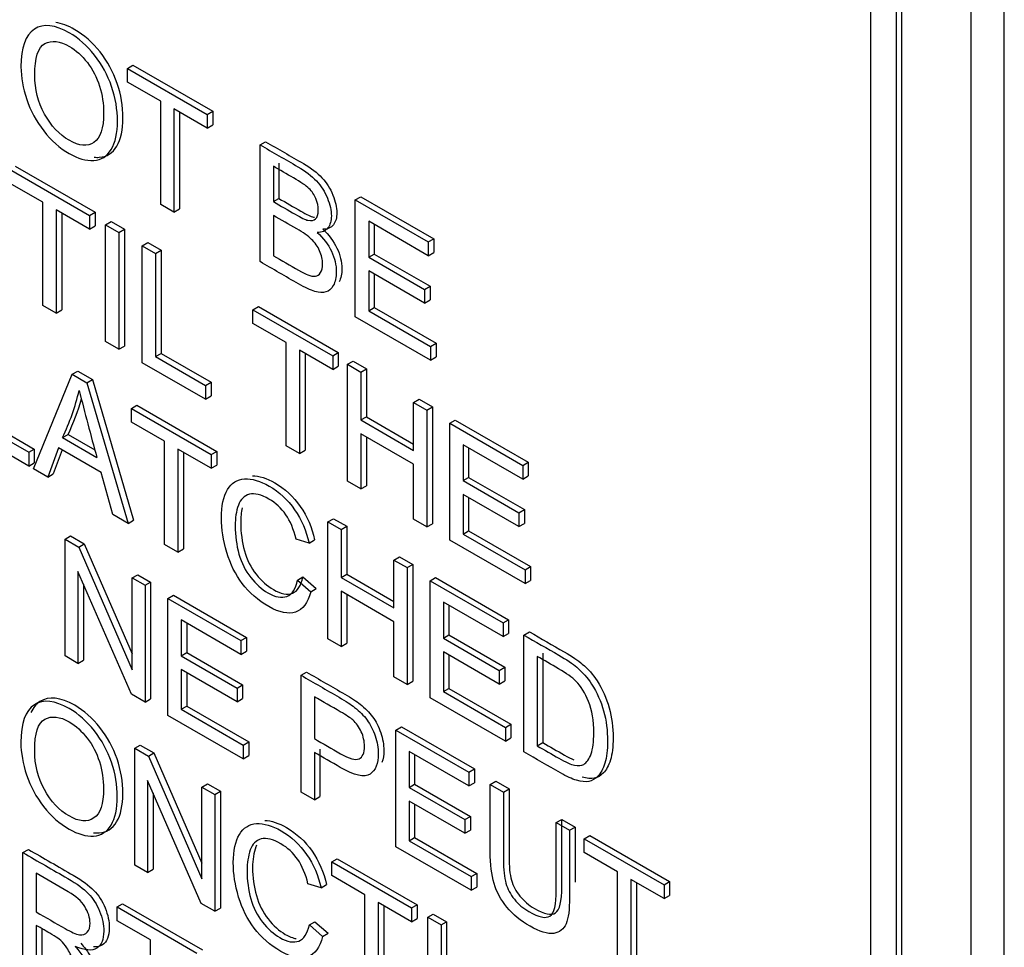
# Model space of a CAD drawing. Header units: inches. Extents: x 2 to 538, y -2 to 358.
# Tile 105 of 121: x 515.805 to 516.434, y 272.031 to 272.623. Entities that reach past the tile are written whole.
import ezdxf

# ---------------------------------------------------------------- set-up
doc = ezdxf.new("R2010")
doc.units = ezdxf.units.IN
doc.header["$MEASUREMENT"] = 0
doc.layers.add('Default', color=7, linetype='Continuous')
doc.layers.add('LAB20180', color=7, linetype='Continuous')

# ---------------------------------------------------------------- blocks, each defined once
blk = doc.blocks.new('SE6')
at = {"layer": 'LAB20180', "color": 7, "linetype": 'Continuous'}
for p, q in [((516.43392, 271.40059), (516.43392, 274.46245)), ((516.4127, 271.38834), (516.4127, 274.4502)), ((516.34871, 271.57468), (516.34871, 274.32959)), ((516.36851, 271.56733), (516.36851, 274.32224)), ((516.36497, 271.56529), (516.36497, 274.3202)), ((515.87371, 272.59235), (515.87725, 272.59439)), ((515.87371, 272.5836), (515.87371, 272.59235)), ((515.87371, 272.59235), (515.92471, 272.5629)), ((515.87725, 272.59439), (515.92825, 272.56494)), ((515.89497, 272.57132), (515.87371, 272.5836)), ((515.89497, 272.50543), (515.89497, 272.57132)), ((515.92471, 272.55415), (515.90345, 272.56643)), ((515.90345, 272.56643), (515.90345, 272.50053)), ((515.90699, 272.56439), (515.90699, 272.50257)), ((515.92471, 272.5629), (515.92825, 272.56494)), ((515.92471, 272.5629), (515.92471, 272.55415)), ((515.92825, 272.56494), (515.92825, 272.5562)), ((515.92471, 272.55415), (515.92825, 272.5562)), ((515.95841, 272.54345), (515.96195, 272.54549)), ((515.95841, 272.4688), (515.95841, 272.54345)), ((515.802, 272.52987), (515.853, 272.50043)), ((515.96693, 272.52978), (515.96693, 272.50717)), ((515.97047, 272.53182), (515.97047, 272.50921)), ((515.79846, 272.52783), (515.84946, 272.49839)), ((515.81972, 272.50681), (515.79846, 272.51908)), ((515.81972, 272.44086), (515.81972, 272.50681)), ((515.90345, 272.50053), (515.89497, 272.50543)), ((515.96693, 272.50717), (515.97047, 272.50921)), ((516.01931, 272.50829), (516.02285, 272.51033)), ((516.01931, 272.43364), (516.01931, 272.50829)), ((516.01931, 272.50829), (516.06592, 272.48138)), ((516.02285, 272.51033), (516.06946, 272.48342)), ((515.84946, 272.48964), (515.8282, 272.50191)), ((515.8282, 272.50191), (515.8282, 272.43597)), ((515.83174, 272.49987), (515.83174, 272.43801)), ((515.84946, 272.49839), (515.853, 272.50043)), ((515.84946, 272.49839), (515.84946, 272.48964)), ((515.853, 272.50043), (515.853, 272.49168)), ((515.90345, 272.50053), (515.90699, 272.50257)), ((515.96693, 272.49837), (515.96693, 272.47263)), ((515.84946, 272.48964), (515.853, 272.49168)), ((515.85979, 272.49242), (515.86333, 272.49446)), ((515.85979, 272.41773), (515.85979, 272.49242)), ((515.85979, 272.49242), (515.86831, 272.4875)), ((515.86333, 272.49446), (515.87185, 272.48954)), ((516.06592, 272.47263), (516.02783, 272.49462)), ((516.02783, 272.49462), (516.02783, 272.47166)), ((516.03137, 272.49258), (516.03137, 272.4737)), ((515.86831, 272.4875), (515.87185, 272.48954)), ((515.86831, 272.4875), (515.86831, 272.41281)), ((515.87185, 272.48954), (515.87185, 272.41485)), ((515.88316, 272.47893), (515.8867, 272.48097)), ((515.88316, 272.40424), (515.88316, 272.47893)), ((515.88316, 272.47893), (515.89168, 272.47401)), ((515.8867, 272.48097), (515.89522, 272.47605)), ((516.06592, 272.48138), (516.06946, 272.48342)), ((516.06592, 272.48138), (516.06592, 272.47263)), ((516.06946, 272.48342), (516.06946, 272.47467)), ((515.89168, 272.47401), (515.89522, 272.47605)), ((515.89168, 272.47401), (515.89168, 272.40811)), ((515.89522, 272.47605), (515.89522, 272.41016)), ((516.02783, 272.47166), (516.03137, 272.4737)), ((516.03137, 272.4737), (516.06705, 272.4531)), ((516.06592, 272.47263), (516.06946, 272.47467)), ((516.02783, 272.47166), (516.06351, 272.45106)), ((516.06351, 272.44227), (516.02783, 272.46286)), ((516.02783, 272.46286), (516.02783, 272.43747)), ((516.03137, 272.46082), (516.03137, 272.43951)), ((516.06351, 272.45106), (516.06705, 272.4531)), ((516.06351, 272.45106), (516.06351, 272.44227)), ((516.06705, 272.4531), (516.06705, 272.44431)), ((516.06351, 272.44227), (516.06705, 272.44431)), ((515.8282, 272.43597), (515.81972, 272.44086)), ((515.8282, 272.43597), (515.83174, 272.43801)), ((515.95391, 272.43808), (515.95745, 272.44012)), ((515.95391, 272.42933), (515.95391, 272.43808)), ((515.95391, 272.43808), (516.00491, 272.40864)), ((515.95745, 272.44012), (516.00845, 272.41068)), ((516.02783, 272.43747), (516.03137, 272.43951)), ((516.02783, 272.43747), (516.06743, 272.41461)), ((516.03137, 272.43951), (516.07096, 272.41665)), ((515.97518, 272.41706), (515.95391, 272.42933)), ((516.06743, 272.40586), (516.01931, 272.43364)), ((515.86831, 272.41281), (515.85979, 272.41773)), ((515.97518, 272.35111), (515.97518, 272.41706)), ((516.06743, 272.41461), (516.07096, 272.41665)), ((516.07096, 272.41665), (516.07096, 272.4079)), ((515.86831, 272.41281), (515.87185, 272.41485)), ((515.89168, 272.40811), (515.89522, 272.41016)), ((515.89522, 272.41016), (515.92711, 272.39174)), ((516.00491, 272.39989), (515.9837, 272.41214)), ((515.9837, 272.41214), (515.9837, 272.34619)), ((515.98723, 272.4101), (515.98723, 272.34824)), ((516.00491, 272.40864), (516.00845, 272.41068)), ((516.00845, 272.41068), (516.00845, 272.40193)), ((516.06743, 272.41461), (516.06743, 272.40586)), ((515.92357, 272.38091), (515.88316, 272.40424)), ((515.89168, 272.40811), (515.92357, 272.3897)), ((516.00491, 272.40864), (516.00491, 272.39989)), ((516.01434, 272.40319), (516.01787, 272.40524)), ((516.01787, 272.40524), (516.0264, 272.40032)), ((516.06743, 272.40586), (516.07096, 272.4079)), ((515.83844, 272.39679), (515.84198, 272.39883)), ((515.84198, 272.39883), (515.85141, 272.39339)), ((516.00491, 272.39989), (516.00845, 272.40193)), ((516.01434, 272.3285), (516.01434, 272.40319)), ((516.01434, 272.40319), (516.02286, 272.39827)), ((516.02286, 272.39827), (516.0264, 272.40032)), ((516.02286, 272.39827), (516.02286, 272.36761)), ((516.0264, 272.40032), (516.0264, 272.36965)), ((515.81378, 272.33633), (515.83844, 272.39679)), ((515.83844, 272.39679), (515.84787, 272.39134)), ((515.84787, 272.39134), (515.85141, 272.39339)), ((515.84787, 272.39134), (515.87412, 272.3015)), ((515.85141, 272.39339), (515.87766, 272.30354)), ((515.92357, 272.3897), (515.92711, 272.39174)), ((515.92711, 272.39174), (515.92711, 272.38295)), ((515.92357, 272.3897), (515.92357, 272.38091)), ((515.92357, 272.38091), (515.92711, 272.38295)), ((516.05656, 272.37882), (516.06009, 272.38086)), ((516.05656, 272.34816), (516.05656, 272.37882)), ((516.05656, 272.37882), (516.06504, 272.37392)), ((516.06009, 272.38086), (516.06857, 272.37597)), ((515.87623, 272.37497), (515.87977, 272.37701)), ((515.87623, 272.36622), (515.87623, 272.37497)), ((515.87623, 272.37497), (515.92723, 272.34553)), ((515.87977, 272.37701), (515.93077, 272.34757)), ((516.06504, 272.37392), (516.06857, 272.37597)), ((516.06504, 272.37392), (516.06504, 272.29923)), ((516.06857, 272.37597), (516.06857, 272.30127)), ((515.78229, 272.3674), (515.81418, 272.34898)), ((515.89745, 272.35397), (515.87623, 272.36622)), ((516.02286, 272.36761), (516.0264, 272.36965)), ((516.02286, 272.36761), (516.05656, 272.34816)), ((516.0264, 272.36965), (516.05656, 272.35224)), ((516.07963, 272.3655), (516.08316, 272.36754)), ((516.08316, 272.36754), (516.12977, 272.34063)), ((515.81064, 272.33815), (515.77023, 272.36148)), ((515.77875, 272.36535), (515.81064, 272.34694)), ((516.07963, 272.29081), (516.07963, 272.3655)), ((516.07963, 272.3655), (516.12624, 272.33859)), ((515.83229, 272.35636), (515.83583, 272.3584)), ((515.83229, 272.35636), (515.8542, 272.34371)), ((515.83583, 272.3584), (515.85289, 272.34855)), ((515.89745, 272.28803), (515.89745, 272.35397)), ((516.05656, 272.33936), (516.02286, 272.35882)), ((516.02286, 272.35882), (516.02286, 272.32358)), ((516.0264, 272.35678), (516.0264, 272.32562)), ((515.81064, 272.34694), (515.81418, 272.34898)), ((515.81064, 272.34694), (515.81064, 272.33815)), ((515.81418, 272.34898), (515.81418, 272.34019)), ((515.82971, 272.34975), (515.82278, 272.33114)), ((515.83199, 272.34843), (515.82631, 272.33318)), ((515.85695, 272.33402), (515.82971, 272.34975)), ((515.92723, 272.33678), (515.90597, 272.34905)), ((515.90597, 272.34905), (515.90597, 272.28311)), ((515.90951, 272.34701), (515.90951, 272.28515)), ((515.92723, 272.34553), (515.93077, 272.34757)), ((515.93077, 272.34757), (515.93077, 272.33882)), ((515.9837, 272.34619), (515.97518, 272.35111)), ((515.9837, 272.34619), (515.98723, 272.34824)), ((516.12624, 272.32984), (516.08815, 272.35183)), ((516.08815, 272.35183), (516.08815, 272.32888)), ((516.09168, 272.34979), (516.09168, 272.33092)), ((515.92723, 272.34553), (515.92723, 272.33678)), ((516.12624, 272.33859), (516.12977, 272.34063)), ((516.12977, 272.34063), (516.12977, 272.33189)), ((515.81064, 272.33815), (515.81418, 272.34019)), ((515.82278, 272.33114), (515.81378, 272.33633)), ((515.92723, 272.33678), (515.93077, 272.33882)), ((516.05656, 272.30413), (516.05656, 272.33936)), ((516.12624, 272.33859), (516.12624, 272.32984)), ((515.82278, 272.33114), (515.82631, 272.33318)), ((515.86435, 272.30714), (515.85695, 272.33402)), ((516.02286, 272.32358), (516.01434, 272.3285)), ((516.08815, 272.32888), (516.09168, 272.33092)), ((516.08815, 272.32888), (516.12383, 272.30828)), ((516.09168, 272.33092), (516.12736, 272.31032)), ((516.12624, 272.32984), (516.12977, 272.33189)), ((516.02286, 272.32358), (516.0264, 272.32562)), ((516.12383, 272.29948), (516.08815, 272.32008)), ((516.08815, 272.32008), (516.08815, 272.29468)), ((516.09168, 272.31804), (516.09168, 272.29673)), ((516.12383, 272.30828), (516.12736, 272.31032)), ((516.12736, 272.31032), (516.12736, 272.30152)), ((515.87412, 272.3015), (515.86435, 272.30714)), ((515.87412, 272.3015), (515.87766, 272.30354)), ((516.00177, 272.30249), (516.00531, 272.30453)), ((516.00531, 272.30453), (516.01379, 272.29964)), ((516.06504, 272.29923), (516.05656, 272.30413)), ((516.12383, 272.30828), (516.12383, 272.29948)), ((516.00177, 272.2278), (516.00177, 272.30249)), ((516.00177, 272.30249), (516.01025, 272.29759)), ((516.01025, 272.29759), (516.01379, 272.29964)), ((516.01025, 272.29759), (516.01025, 272.26693)), ((516.01379, 272.29964), (516.01379, 272.26897)), ((516.06504, 272.29923), (516.06857, 272.30127)), ((516.08815, 272.29468), (516.09168, 272.29673)), ((516.09168, 272.29673), (516.13128, 272.27387)), ((516.12383, 272.29948), (516.12736, 272.30152)), ((515.83384, 272.29148), (515.83738, 272.29353)), ((515.83384, 272.21679), (515.83384, 272.29148)), ((515.83384, 272.29148), (515.84262, 272.28642)), ((515.83738, 272.29353), (515.84616, 272.28846)), ((515.98976, 272.28895), (515.98142, 272.29148)), ((515.98976, 272.28895), (515.9933, 272.29099)), ((516.12774, 272.26303), (516.07963, 272.29081)), ((516.08815, 272.29468), (516.12774, 272.27182)), ((515.84262, 272.28642), (515.84616, 272.28846)), ((515.84262, 272.28642), (515.87683, 272.20792)), ((515.84616, 272.28846), (515.87683, 272.21807)), ((515.90597, 272.28311), (515.89745, 272.28803)), ((515.90597, 272.28311), (515.90951, 272.28515)), ((516.04399, 272.27811), (516.04753, 272.28016)), ((516.04399, 272.24745), (516.04399, 272.27811)), ((516.04399, 272.27811), (516.05247, 272.27322)), ((516.04753, 272.28016), (516.05601, 272.27526)), ((516.05247, 272.27322), (516.05601, 272.27526)), ((516.05247, 272.27322), (516.05247, 272.19853)), ((516.05601, 272.27526), (516.05601, 272.20057)), ((516.12774, 272.27182), (516.13128, 272.27387)), ((516.12774, 272.27182), (516.12774, 272.26303)), ((516.13128, 272.27387), (516.13128, 272.26507)), ((515.87623, 272.19232), (515.84206, 272.27074)), ((515.84206, 272.27074), (515.84206, 272.21205)), ((515.87683, 272.26666), (515.88037, 272.2687)), ((515.87683, 272.20792), (515.87683, 272.26666)), ((515.87683, 272.26666), (515.88501, 272.26194)), ((515.88037, 272.2687), (515.88855, 272.26398)), ((515.98232, 272.26522), (515.98585, 272.26726)), ((515.98232, 272.26522), (515.99084, 272.25781)), ((515.98585, 272.26726), (515.99438, 272.25985)), ((516.01025, 272.26693), (516.01379, 272.26897)), ((516.01025, 272.26693), (516.04399, 272.24745)), ((516.01379, 272.26897), (516.04399, 272.25153)), ((516.06706, 272.2648), (516.0706, 272.26684)), ((516.0706, 272.26684), (516.11721, 272.23993)), ((516.12774, 272.26303), (516.13128, 272.26507)), ((515.8456, 272.26262), (515.8456, 272.21409)), ((515.88501, 272.26194), (515.88855, 272.26398)), ((515.88501, 272.26194), (515.88501, 272.18725)), ((515.88855, 272.26398), (515.88855, 272.18929)), ((515.99084, 272.25781), (515.99438, 272.25985)), ((516.06706, 272.1901), (516.06706, 272.2648)), ((516.06706, 272.2648), (516.11367, 272.23789)), ((515.8996, 272.25352), (515.90314, 272.25556)), ((515.8996, 272.17882), (515.8996, 272.25352)), ((515.8996, 272.25352), (515.94621, 272.22661)), ((515.90314, 272.25556), (515.94975, 272.22865)), ((516.04399, 272.23866), (516.01025, 272.25814)), ((516.01025, 272.25814), (516.01025, 272.2229)), ((516.01379, 272.2561), (516.01379, 272.22494)), ((516.11367, 272.22914), (516.07554, 272.25115)), ((516.07554, 272.25115), (516.07554, 272.22815)), ((516.07907, 272.24911), (516.07907, 272.23019)), ((516.11367, 272.23789), (516.11721, 272.23993)), ((516.11721, 272.23993), (516.11721, 272.23118)), ((515.94621, 272.21781), (515.90808, 272.23983)), ((515.90808, 272.23983), (515.90808, 272.21687)), ((515.91162, 272.23778), (515.91162, 272.21891)), ((516.04399, 272.20342), (516.04399, 272.23866)), ((516.11367, 272.23789), (516.11367, 272.22914)), ((515.94621, 272.22661), (515.94975, 272.22865)), ((515.94975, 272.22865), (515.94975, 272.21985)), ((516.01025, 272.2229), (516.00177, 272.2278)), ((516.07554, 272.22815), (516.07907, 272.23019)), ((516.07554, 272.22815), (516.11122, 272.20755)), ((516.07907, 272.23019), (516.11475, 272.20959)), ((516.11367, 272.22914), (516.11721, 272.23118)), ((516.12701, 272.23018), (516.13055, 272.23222)), ((516.12701, 272.15549), (516.12701, 272.23018)), ((515.94621, 272.22661), (515.94621, 272.21781)), ((516.01025, 272.2229), (516.01379, 272.22494)), ((515.84206, 272.21205), (515.83384, 272.21679)), ((515.90808, 272.21687), (515.91162, 272.21891)), ((515.90808, 272.21687), (515.94376, 272.19627)), ((515.91162, 272.21891), (515.94729, 272.19831)), ((515.94621, 272.21781), (515.94975, 272.21985)), ((516.11122, 272.1988), (516.07554, 272.2194)), ((516.07554, 272.2194), (516.07554, 272.194)), ((516.07907, 272.21736), (516.07907, 272.19605)), ((516.13553, 272.21652), (516.13553, 272.15937)), ((516.13907, 272.21856), (516.13907, 272.16141)), ((515.84206, 272.21205), (515.8456, 272.21409)), ((516.11122, 272.20755), (516.11475, 272.20959)), ((516.11475, 272.20959), (516.11475, 272.20084)), ((515.94376, 272.18752), (515.90808, 272.20812)), ((515.90808, 272.20812), (515.90808, 272.18268)), ((515.91162, 272.20608), (515.91162, 272.18472)), ((515.9846, 272.20444), (515.98814, 272.20648)), ((515.9846, 272.12975), (515.9846, 272.20444)), ((516.05247, 272.19853), (516.04399, 272.20342)), ((516.11122, 272.20755), (516.11122, 272.1988)), ((515.94376, 272.19627), (515.94729, 272.19831)), ((515.94376, 272.19627), (515.94376, 272.18752)), ((515.94729, 272.19831), (515.94729, 272.18956)), ((516.05247, 272.19853), (516.05601, 272.20057)), ((516.07554, 272.194), (516.07907, 272.19605)), ((516.07907, 272.19605), (516.11871, 272.17316)), ((516.11122, 272.1988), (516.11475, 272.20084)), ((515.88501, 272.18725), (515.87623, 272.19232)), ((515.99312, 272.19073), (515.99312, 272.16394)), ((516.11518, 272.16232), (516.06706, 272.1901)), ((516.07554, 272.194), (516.11518, 272.17112)), ((515.88501, 272.18725), (515.88855, 272.18929)), ((515.90808, 272.18268), (515.91162, 272.18472)), ((515.91162, 272.18472), (515.95125, 272.16183)), ((515.94376, 272.18752), (515.94729, 272.18956)), ((515.94772, 272.15105), (515.8996, 272.17882)), ((515.90808, 272.18268), (515.94772, 272.15979)), ((516.0452, 272.16946), (516.04873, 272.1715)), ((516.04873, 272.1715), (516.09534, 272.14459)), ((516.11518, 272.17112), (516.11871, 272.17316)), ((516.11518, 272.17112), (516.11518, 272.16232)), ((516.11871, 272.17316), (516.11871, 272.16436)), ((516.0452, 272.09476), (516.0452, 272.16946)), ((516.0452, 272.16946), (516.09181, 272.14255)), ((515.87836, 272.15782), (515.8819, 272.15986)), ((515.8819, 272.15986), (515.89068, 272.15479)), ((515.94772, 272.15979), (515.95125, 272.16183)), ((515.94772, 272.15979), (515.94772, 272.15105)), ((515.95125, 272.16183), (515.95125, 272.15309)), ((516.11518, 272.16232), (516.11871, 272.16436)), ((516.13553, 272.15937), (516.13907, 272.16141)), ((515.87836, 272.08313), (515.87836, 272.15782)), ((515.87836, 272.15782), (515.88714, 272.15275)), ((515.88714, 272.15275), (515.89068, 272.15479)), ((515.88714, 272.15275), (515.92131, 272.07428)), ((515.89068, 272.15479), (515.92131, 272.08444)), ((515.94772, 272.15105), (515.95125, 272.15309)), ((515.99312, 272.15514), (515.99312, 272.12483)), ((515.99666, 272.15719), (515.99666, 272.12687)), ((516.09181, 272.13375), (516.05368, 272.15577)), ((516.05368, 272.15577), (516.05368, 272.13281)), ((516.05721, 272.15372), (516.05721, 272.13485)), ((516.09181, 272.14255), (516.09534, 272.14459)), ((516.09181, 272.14255), (516.09181, 272.13375)), ((516.09534, 272.14459), (516.09534, 272.13579)), ((515.92075, 272.05865), (515.88654, 272.1371)), ((515.88654, 272.1371), (515.88654, 272.07841)), ((515.92131, 272.13302), (515.92485, 272.13506)), ((515.92131, 272.07428), (515.92131, 272.13302)), ((515.92131, 272.13302), (515.92953, 272.12827)), ((515.92485, 272.13506), (515.93307, 272.13032)), ((516.05368, 272.13281), (516.05721, 272.13485)), ((516.05721, 272.13485), (516.09289, 272.11425)), ((516.09181, 272.13375), (516.09534, 272.13579)), ((516.10545, 272.13467), (516.10899, 272.13671)), ((516.10545, 272.13467), (516.11397, 272.12975)), ((516.10899, 272.13671), (516.11751, 272.13179)), ((515.89007, 272.12899), (515.89007, 272.08045)), ((515.92953, 272.12827), (515.93307, 272.13032)), ((515.92953, 272.12827), (515.92953, 272.05358)), ((515.93307, 272.13032), (515.93307, 272.05562)), ((515.99312, 272.12483), (515.9846, 272.12975)), ((515.99312, 272.12483), (515.99666, 272.12687)), ((516.05368, 272.13281), (516.08935, 272.11221)), ((516.11397, 272.12975), (516.11751, 272.13179)), ((516.08935, 272.10346), (516.05368, 272.12406)), ((516.05368, 272.12406), (516.05368, 272.09862)), ((516.05721, 272.12202), (516.05721, 272.10066)), ((516.08935, 272.11221), (516.09289, 272.11425)), ((516.09289, 272.11425), (516.09289, 272.1055)), ((516.08935, 272.11221), (516.08935, 272.10346)), ((516.14767, 272.11029), (516.15121, 272.11234)), ((516.14767, 272.11029), (516.15615, 272.1054)), ((516.15121, 272.11234), (516.15968, 272.10744)), ((516.08935, 272.10346), (516.09289, 272.1055)), ((516.15615, 272.1054), (516.15968, 272.10744)), ((516.16557, 272.09996), (516.16911, 272.102)), ((516.16911, 272.102), (516.22011, 272.07255)), ((516.05368, 272.09862), (516.05721, 272.10066)), ((516.05368, 272.09862), (516.09331, 272.07573)), ((516.05721, 272.10066), (516.09685, 272.07777)), ((516.16557, 272.09116), (516.16557, 272.09996)), ((516.16557, 272.09996), (516.21657, 272.07051)), ((515.80698, 272.09107), (515.81052, 272.09311)), ((515.80698, 272.01638), (515.80698, 272.09107)), ((516.09331, 272.06699), (516.0452, 272.09476)), ((516.18683, 272.07889), (516.16557, 272.09116)), ((515.88654, 272.07841), (515.87836, 272.08313)), ((516.0042, 272.08516), (516.00774, 272.0872)), ((516.0042, 272.07637), (516.0042, 272.08516)), ((516.0042, 272.08516), (516.05525, 272.05569)), ((516.00774, 272.0872), (516.05878, 272.05774)), ((515.81551, 272.0779), (515.81551, 272.05315)), ((515.88654, 272.07841), (515.89007, 272.08045)), ((516.02546, 272.06409), (516.0042, 272.07637)), ((516.09331, 272.07573), (516.09685, 272.07777)), ((516.09685, 272.07777), (516.09685, 272.06903)), ((516.18683, 272.01299), (516.18683, 272.07889)), ((515.9974, 272.06857), (515.98905, 272.0711)), ((515.9974, 272.06857), (516.00094, 272.07061)), ((516.09331, 272.07573), (516.09331, 272.06699)), ((516.21657, 272.06172), (516.19536, 272.07397)), ((516.19536, 272.07397), (516.19536, 272.00807)), ((516.19889, 272.07193), (516.19889, 272.01011)), ((516.21657, 272.07051), (516.22011, 272.07255)), ((516.21657, 272.07051), (516.21657, 272.06172)), ((516.22011, 272.07255), (516.22011, 272.06376)), ((516.02546, 271.9982), (516.02546, 272.06409)), ((516.09331, 272.06699), (516.09685, 272.06903)), ((515.86711, 272.05636), (515.87064, 272.0584)), ((515.87064, 272.0584), (515.92164, 272.02895)), ((515.92953, 272.05358), (515.92075, 272.05865)), ((516.05525, 272.0469), (516.03399, 272.05917)), ((516.03399, 272.05917), (516.03399, 271.99328)), ((516.05525, 272.05569), (516.05878, 272.05774)), ((516.05878, 272.05774), (516.05878, 272.04894)), ((516.21657, 272.06172), (516.22011, 272.06376)), ((515.86711, 272.04756), (515.86711, 272.05636)), ((515.86711, 272.05636), (515.91811, 272.02691)), ((515.92953, 272.05358), (515.93307, 272.05562)), ((516.03752, 272.05713), (516.03752, 271.99532)), ((516.05525, 272.05569), (516.05525, 272.0469)), ((516.06553, 272.04976), (516.06907, 272.0518)), ((516.06907, 272.0518), (516.07759, 272.04688)), ((515.88837, 272.03528), (515.86711, 272.04756)), ((515.98996, 272.04489), (515.99349, 272.04693)), ((515.99349, 272.04693), (516.00197, 272.03955)), ((516.05525, 272.0469), (516.05878, 272.04894)), ((516.06553, 271.97506), (516.06553, 272.04976)), ((516.06553, 272.04976), (516.07405, 272.04484)), ((516.07405, 272.04484), (516.07759, 272.04688)), ((516.07759, 272.04688), (516.07759, 271.97218)), ((515.81551, 272.04455), (515.81551, 272.01146)), ((515.81904, 272.0425), (515.81904, 272.0135)), ((515.98996, 272.04489), (515.99844, 272.03751)), ((515.99844, 272.03751), (516.00197, 272.03955)), ((516.07405, 272.04484), (516.07405, 271.97014)), ((515.88837, 271.96939), (515.88837, 272.03528))]:
    blk.add_line(p, q, dxfattribs=at)
for centre, radius, start, end in [((515.68705, 272.42428), 0.16034, 334.93861, 346.38172), ((517.44273, 272.78659), 1.64911, 194.03981, 195.57842), ((515.69058, 272.42632), 0.16034, 334.93861, 343.63844)]:
    blk.add_arc(centre, radius, start, end, dxfattribs=at)
for points, knots in [([(515.80571, 272.59329), (515.80571, 272.60566), (515.8086, 272.61364), (515.81432, 272.61739), (515.82002, 272.62113), (515.82749, 272.62027), (515.84251, 272.6116), (515.84789, 272.60686), (515.85267, 272.60082), (515.85746, 272.59476), (515.86106, 272.58807), (515.8636, 272.58074), (515.86615, 272.57339), (515.86734, 272.56601), (515.86734, 272.551), (515.86601, 272.54501), (515.86076, 272.53612), (515.85702, 272.53375), (515.8522, 272.53346), (515.84734, 272.53316), (515.84212, 272.5347), (515.83046, 272.54143), (515.82504, 272.54625), (515.81548, 272.55853), (515.81187, 272.56524), (515.80937, 272.57254), (515.80689, 272.57982), (515.80571, 272.58673), (515.80571, 272.59329)], [0, 0, 0, 0, 0.133435, 0.133435, 0.133435, 0.256543, 0.256543, 0.337059, 0.337059, 0.337059, 0.417323, 0.417323, 0.417323, 0.502276, 0.502276, 0.588361, 0.588361, 0.674447, 0.674447, 0.674447, 0.751393, 0.751393, 0.834851, 0.834851, 0.918308, 0.918308, 0.918308, 1, 1, 1, 1]), ([(515.85238, 272.53558), (515.85351, 272.53546), (515.85463, 272.53543), (515.85573, 272.5355), (515.86055, 272.5358), (515.8643, 272.53816), (515.86955, 272.54705), (515.87088, 272.55304), (515.87088, 272.56805), (515.86968, 272.57543), (515.86714, 272.58278), (515.8646, 272.59011), (515.861, 272.5968), (515.8562, 272.60286), (515.85143, 272.6089), (515.84605, 272.61364), (515.83564, 272.61965), (515.83156, 272.62117), (515.82789, 272.6216)], [0.3081334, 0.3081334, 0.3081334, 0.3081334, 0.3255532, 0.3255532, 0.3255532, 0.4116387, 0.4116387, 0.4977243, 0.4977243, 0.5826771, 0.5826771, 0.5826771, 0.6629406, 0.6629406, 0.6629406, 0.7434569, 0.7434569, 0.8040576, 0.8040576, 0.8040576, 0.8040576]), ([(515.81449, 272.58802), (515.81449, 272.57903), (515.8166, 272.5707), (515.82078, 272.56317), (515.82497, 272.55561), (515.83016, 272.55001), (515.8429, 272.54265), (515.84819, 272.54218), (515.85646, 272.54784), (515.85852, 272.55406), (515.85852, 272.56971), (515.85766, 272.57547), (515.8559, 272.58102), (515.85412, 272.58658), (515.85151, 272.5916), (515.84811, 272.59605), (515.84468, 272.60054), (515.84088, 272.60395), (515.83059, 272.60989), (515.82538, 272.61051), (515.82104, 272.6082), (515.81671, 272.6059), (515.81449, 272.5992), (515.81449, 272.58802)], [0, 0, 0, 0, 0.12936, 0.12936, 0.12936, 0.253622, 0.253622, 0.379574, 0.379574, 0.505526, 0.505526, 0.585143, 0.585143, 0.585143, 0.664256, 0.664256, 0.664256, 0.743199, 0.743199, 0.854836, 0.854836, 0.854836, 1, 1, 1, 1]), ([(515.95841, 272.54345), (515.96647, 272.53879), (515.97454, 272.53414), (515.9826, 272.52948), (515.98755, 272.52662), (515.99146, 272.52362), (515.99448, 272.52039), (515.99747, 272.51718), (515.99977, 272.5135), (516.00145, 272.50935), (516.00311, 272.50525), (516.00399, 272.50148), (516.00399, 272.49487), (516.00326, 272.49231), (516.00024, 272.48838), (515.99801, 272.48744), (515.99499, 272.48744)], [0, 0, 0, 0, 0.335897, 0.335897, 0.335897, 0.504144, 0.504144, 0.504144, 0.634665, 0.634665, 0.634665, 0.762625, 0.762625, 0.881313, 0.881313, 1, 1, 1, 1]), ([(515.96195, 272.54549), (515.97001, 272.54083), (515.97807, 272.53618), (515.98613, 272.53152), (515.99108, 272.52866), (515.995, 272.52566), (515.99801, 272.52243), (516.001, 272.51922), (516.00331, 272.51555), (516.00499, 272.5114), (516.00664, 272.50729), (516.00752, 272.50352), (516.00752, 272.49691), (516.00679, 272.49435), (516.00378, 272.49042), (516.00154, 272.48948), (515.99853, 272.48948)], [0, 0, 0, 0, 0.335897, 0.335897, 0.335897, 0.504144, 0.504144, 0.504144, 0.634665, 0.634665, 0.634665, 0.762625, 0.762625, 0.881313, 0.881313, 1, 1, 1, 1]), ([(515.96693, 272.50717), (515.9716, 272.50448), (515.97626, 272.50178), (515.98092, 272.49909), (515.98471, 272.49691), (515.98742, 272.49559), (515.98905, 272.49524), (515.99124, 272.49478), (515.99289, 272.49502), (515.99396, 272.49614), (515.99505, 272.49727), (515.99564, 272.49909), (515.99564, 272.50421), (515.99512, 272.50665), (515.99409, 272.50918), (515.9931, 272.51162), (515.99159, 272.5138), (515.9897, 272.51559), (515.98777, 272.51742), (515.98449, 272.51964), (515.97984, 272.52232), (515.97554, 272.52481), (515.97124, 272.52729), (515.96693, 272.52978)], [0, 0, 0, 0, 0.203788, 0.203788, 0.203788, 0.323148, 0.323148, 0.323148, 0.410253, 0.410253, 0.410253, 0.500144, 0.500144, 0.584947, 0.584947, 0.584947, 0.667241, 0.667241, 0.667241, 0.81188, 0.81188, 0.81188, 1, 1, 1, 1]), ([(515.97047, 272.50921), (515.97513, 272.50652), (515.97979, 272.50383), (515.98446, 272.50113), (515.98824, 272.49895), (515.99095, 272.49763), (515.99259, 272.49728), (515.99281, 272.49724), (515.99302, 272.4972), (515.99322, 272.49717)], [0, 0, 0, 0, 0.2037876, 0.2037876, 0.2037876, 0.3231476, 0.3231476, 0.3231476, 0.3317364, 0.3317364, 0.3317364, 0.3317364]), ([(515.96693, 272.47263), (515.9723, 272.46953), (515.97766, 272.46643), (515.98303, 272.46334), (515.98583, 272.46172), (515.98776, 272.4607), (515.98888, 272.4603), (515.99086, 272.4596), (515.9925, 272.45931), (515.99383, 272.45948), (515.99513, 272.45965), (515.99624, 272.46043), (515.99706, 272.4618), (515.99789, 272.46318), (515.99835, 272.46498), (515.99835, 272.47014), (515.99775, 272.47293), (515.9965, 272.47574), (515.99527, 272.4785), (515.99353, 272.48093), (515.98914, 272.48515), (515.986, 272.48736), (515.98187, 272.48975), (515.97689, 272.49262), (515.97191, 272.4955), (515.96693, 272.49837)], [0, 0, 0, 0, 0.213146, 0.213146, 0.213146, 0.290843, 0.290843, 0.290843, 0.360798, 0.360798, 0.360798, 0.425785, 0.425785, 0.425785, 0.501372, 0.501372, 0.589557, 0.589557, 0.589557, 0.695887, 0.695887, 0.802217, 0.802217, 0.802217, 1, 1, 1, 1]), ([(515.99499, 272.48744), (515.99891, 272.48384), (516.00192, 272.47986), (516.00403, 272.47546), (516.00616, 272.47102), (516.00717, 272.46664), (516.00717, 272.45879), (516.00653, 272.45588), (516.00524, 272.45365), (516.00394, 272.45139), (516.0024, 272.44997), (516.0005, 272.44942), (515.99864, 272.44888), (515.99629, 272.44897), (515.99344, 272.44977), (515.99065, 272.45055), (515.98716, 272.4522), (515.98303, 272.45459), (515.97482, 272.45933), (515.96662, 272.46407), (515.95841, 272.4688)], [0, 0, 0, 0, 0.135423, 0.135423, 0.135423, 0.266636, 0.266636, 0.373717, 0.373717, 0.373717, 0.469322, 0.469322, 0.469322, 0.565896, 0.565896, 0.565896, 0.69561, 0.69561, 0.69561, 1, 1, 1, 1]), ([(515.99853, 272.48948), (516.00245, 272.48588), (516.00546, 272.4819), (516.00757, 272.4775), (516.0097, 272.47306), (516.01071, 272.46868), (516.01071, 272.46096), (516.01011, 272.45814), (516.00892, 272.45594)], [0, 0, 0, 0, 0.1354234, 0.1354234, 0.1354234, 0.2666356, 0.2666356, 0.3696743, 0.3696743, 0.3696743, 0.3696743]), ([(515.99084, 272.25781), (515.98903, 272.25076), (515.98581, 272.24641), (515.98116, 272.24487), (515.97649, 272.24332), (515.97083, 272.24442), (515.95714, 272.25232), (515.9515, 272.25722), (515.94711, 272.26303), (515.94276, 272.26881), (515.93945, 272.27546), (515.93489, 272.29051), (515.93377, 272.29782), (515.93377, 272.31273), (515.93506, 272.31874), (515.9376, 272.32309), (515.94013, 272.32742), (515.94384, 272.32962), (515.94858, 272.32992), (515.95329, 272.33022), (515.95856, 272.32868), (515.97074, 272.32165), (515.97617, 272.31658), (515.98055, 272.31027), (515.98499, 272.30389), (515.98804, 272.2968), (515.98976, 272.28895)], [0, 0, 0, 0, 0.109802, 0.109802, 0.109802, 0.2115, 0.2115, 0.317109, 0.317109, 0.317109, 0.414182, 0.414182, 0.511255, 0.511255, 0.616417, 0.616417, 0.616417, 0.708863, 0.708863, 0.708863, 0.799198, 0.799198, 0.902536, 0.902536, 0.902536, 1, 1, 1, 1]), ([(515.95355, 272.332), (515.95789, 272.33193), (515.96267, 272.33039), (515.97428, 272.32369), (515.9797, 272.31862), (515.98409, 272.31231), (515.98853, 272.30593), (515.99158, 272.29884), (515.9933, 272.29099)], [0.7179382, 0.7179382, 0.7179382, 0.7179382, 0.7991981, 0.7991981, 0.9025356, 0.9025356, 0.9025356, 1, 1, 1, 1]), ([(515.98142, 272.29148), (515.97991, 272.29777), (515.97776, 272.30294), (515.97487, 272.30709), (515.97202, 272.3112), (515.96842, 272.31454), (515.95912, 272.31991), (515.95499, 272.3209), (515.94828, 272.31931), (515.94595, 272.31693), (515.94458, 272.3131), (515.9432, 272.30929), (515.94255, 272.30487), (515.94255, 272.29359), (515.94337, 272.28756), (515.94656, 272.27628), (515.94905, 272.27126), (515.95245, 272.26696), (515.95582, 272.2627), (515.95947, 272.25943), (515.9682, 272.25438), (515.97225, 272.25364), (515.97561, 272.25488), (515.97894, 272.25611), (515.98116, 272.25963), (515.98232, 272.26522)], [0, 0, 0, 0, 0.096903, 0.096903, 0.096903, 0.183737, 0.183737, 0.284464, 0.284464, 0.385192, 0.385192, 0.385192, 0.471434, 0.471434, 0.582939, 0.582939, 0.694445, 0.694445, 0.694445, 0.782104, 0.782104, 0.887866, 0.887866, 0.887866, 1, 1, 1, 1]), ([(515.94706, 272.31149), (515.9464, 272.30859), (515.94609, 272.30542), (515.94609, 272.29564), (515.94691, 272.2896), (515.95009, 272.27832), (515.95259, 272.2733), (515.95599, 272.269), (515.95936, 272.26474), (515.963, 272.26147), (515.97174, 272.25643), (515.97578, 272.25568), (515.97914, 272.25692), (515.98247, 272.25816), (515.98469, 272.26167), (515.98585, 272.26726)], [0.4114682, 0.4114682, 0.4114682, 0.4114682, 0.4714341, 0.4714341, 0.5829395, 0.5829395, 0.6944448, 0.6944448, 0.6944448, 0.7821036, 0.7821036, 0.8878659, 0.8878659, 0.8878659, 1, 1, 1, 1]), ([(516.12701, 272.23018), (516.13443, 272.2259), (516.14185, 272.22162), (516.14926, 272.21734), (516.1543, 272.21443), (516.15817, 272.21184), (516.1608, 272.20958), (516.16449, 272.20641), (516.16764, 272.20285), (516.17026, 272.1988), (516.17368, 272.19352), (516.17625, 272.18774), (516.17793, 272.18161), (516.17962, 272.17542), (516.18046, 272.16901), (516.18046, 272.15668), (516.1799, 272.15199), (516.17758, 272.14458), (516.17612, 272.1418), (516.17431, 272.13996), (516.17252, 272.13814), (516.17057, 272.137), (516.16846, 272.13658), (516.16632, 272.13615), (516.16372, 272.13643), (516.16071, 272.13733), (516.15769, 272.13822), (516.15425, 272.13976), (516.15034, 272.14202), (516.14256, 272.14651), (516.13479, 272.151), (516.12701, 272.15549)], [0, 0, 0, 0, 0.15036, 0.15036, 0.15036, 0.22873, 0.22873, 0.22873, 0.30051, 0.30051, 0.30051, 0.392465, 0.392465, 0.392465, 0.489927, 0.489927, 0.574199, 0.574199, 0.658471, 0.658471, 0.658471, 0.714696, 0.714696, 0.714696, 0.771705, 0.771705, 0.771705, 0.842381, 0.842381, 0.842381, 1, 1, 1, 1]), ([(516.13055, 272.23222), (516.13796, 272.22794), (516.14538, 272.22366), (516.1528, 272.21938), (516.15783, 272.21647), (516.16171, 272.21389), (516.16433, 272.21163), (516.16802, 272.20845), (516.17117, 272.20489), (516.1738, 272.20084), (516.17722, 272.19556), (516.17978, 272.18978), (516.18146, 272.18365), (516.18315, 272.17746), (516.184, 272.17105), (516.184, 272.15872), (516.18344, 272.15403), (516.18112, 272.14662), (516.17965, 272.14384), (516.17785, 272.142), (516.17605, 272.14018), (516.1741, 272.13904), (516.17199, 272.13862), (516.16986, 272.1382), (516.16727, 272.13847), (516.16427, 272.13936)], [0, 0, 0, 0, 0.1503604, 0.1503604, 0.1503604, 0.2287303, 0.2287303, 0.2287303, 0.3005102, 0.3005102, 0.3005102, 0.3924652, 0.3924652, 0.3924652, 0.4899274, 0.4899274, 0.5741992, 0.5741992, 0.658471, 0.658471, 0.658471, 0.714696, 0.714696, 0.714696, 0.7715218, 0.7715218, 0.7715218, 0.7715218]), ([(516.13553, 272.15937), (516.14014, 272.15671), (516.14474, 272.15405), (516.14935, 272.15139), (516.15361, 272.14893), (516.15697, 272.14744), (516.15938, 272.14694), (516.16182, 272.14644), (516.16377, 272.14659), (516.16519, 272.14746), (516.1672, 272.1487), (516.1688, 272.15089), (516.16996, 272.1542), (516.17111, 272.15745), (516.17164, 272.16198), (516.17164, 272.17544), (516.17057, 272.18208), (516.16833, 272.18759), (516.16611, 272.19306), (516.16338, 272.19746), (516.16019, 272.20074), (516.15792, 272.20308), (516.15421, 272.20568), (516.14913, 272.20866), (516.1446, 272.21133), (516.14007, 272.2139), (516.13553, 272.21652)], [0, 0, 0, 0, 0.131505, 0.131505, 0.131505, 0.227953, 0.227953, 0.227953, 0.292471, 0.292471, 0.292471, 0.383731, 0.383731, 0.383731, 0.499097, 0.499097, 0.657978, 0.657978, 0.657978, 0.764008, 0.764008, 0.764008, 0.870543, 0.870543, 0.870543, 1, 1, 1, 1]), ([(515.9846, 272.20444), (515.99273, 272.19975), (516.00087, 272.19505), (516.009, 272.19035), (516.01331, 272.18787), (516.01658, 272.18573), (516.01882, 272.18394), (516.02198, 272.18141), (516.02467, 272.17878), (516.02682, 272.17584), (516.02899, 272.17288), (516.03069, 272.16948), (516.03198, 272.16566), (516.0333, 272.16175), (516.03396, 272.158), (516.03396, 272.14796), (516.0322, 272.14357), (516.02871, 272.14121), (516.02519, 272.13882), (516.01886, 272.14029), (516.00969, 272.14558), (516.00417, 272.14877), (515.99865, 272.15196), (515.99312, 272.15514)], [0, 0, 0, 0, 0.216971, 0.216971, 0.216971, 0.304522, 0.304522, 0.304522, 0.381097, 0.381097, 0.381097, 0.453965, 0.453965, 0.453965, 0.533539, 0.533539, 0.671179, 0.671179, 0.671179, 0.852672, 0.852672, 0.852672, 1, 1, 1, 1]), ([(515.98814, 272.20648), (515.99627, 272.20179), (516.0044, 272.19709), (516.01254, 272.1924), (516.01684, 272.18991), (516.02011, 272.18777), (516.02235, 272.18598), (516.02552, 272.18345), (516.0282, 272.18082), (516.03036, 272.17788), (516.03253, 272.17492), (516.03423, 272.17152), (516.03552, 272.1677), (516.03684, 272.1638), (516.0375, 272.16004), (516.0375, 272.15339), (516.03711, 272.15084), (516.03634, 272.14872)], [0, 0, 0, 0, 0.2169707, 0.2169707, 0.2169707, 0.3045216, 0.3045216, 0.3045216, 0.3810968, 0.3810968, 0.3810968, 0.4539655, 0.4539655, 0.4539655, 0.5335387, 0.5335387, 0.5980366, 0.5980366, 0.5980366, 0.5980366]), ([(515.85204, 272.10382), (515.85326, 272.10368), (515.85447, 272.10364), (515.85564, 272.1037), (515.86047, 272.10395), (515.86418, 272.10635), (515.86683, 272.11076), (515.8695, 272.11518), (515.87079, 272.1212), (515.87079, 272.13625), (515.86955, 272.14363), (515.86455, 272.15824), (515.8609, 272.16498), (515.85134, 272.17705), (515.846, 272.18178), (515.83094, 272.19047), (515.82352, 272.19131), (515.81777, 272.18759), (515.81538, 272.18604), (515.81348, 272.18374), (515.81208, 272.18067)], [0.3067656, 0.3067656, 0.3067656, 0.3067656, 0.3255192, 0.3255192, 0.3255192, 0.4059947, 0.4059947, 0.4059947, 0.4908146, 0.4908146, 0.5739715, 0.5739715, 0.6571283, 0.6571283, 0.7402851, 0.7402851, 0.866516, 0.866516, 0.866516, 0.9223411, 0.9223411, 0.9223411, 0.9223411]), ([(515.99312, 272.16394), (515.9987, 272.16072), (516.00428, 272.1575), (516.00986, 272.15428), (516.01542, 272.15107), (516.01933, 272.15), (516.02398, 272.15209), (516.02514, 272.15475), (516.02514, 272.16225), (516.02445, 272.16533), (516.02312, 272.16834), (516.02177, 272.17138), (516.01993, 272.17386), (516.0177, 272.17589), (516.01624, 272.17722), (516.01356, 272.17892), (516.00969, 272.18116), (516.00417, 272.18435), (515.99865, 272.18754), (515.99312, 272.19073)], [0, 0, 0, 0, 0.215563, 0.215563, 0.215563, 0.355571, 0.355571, 0.495578, 0.495578, 0.59581, 0.59581, 0.59581, 0.683087, 0.683087, 0.683087, 0.786632, 0.786632, 0.786632, 1, 1, 1, 1]), ([(515.80563, 272.16145), (515.80563, 272.17382), (515.80851, 272.18185), (515.81424, 272.18555), (515.81998, 272.18926), (515.82741, 272.18843), (515.84247, 272.17973), (515.84781, 272.17501), (515.85736, 272.16294), (515.86102, 272.1562), (515.86601, 272.14159), (515.86726, 272.13421), (515.86726, 272.11916), (515.86597, 272.11314), (515.8633, 272.10872), (515.86064, 272.10431), (515.85693, 272.10191), (515.85211, 272.10166), (515.84727, 272.10141), (515.84204, 272.10286), (515.83038, 272.10959), (515.82495, 272.11441), (515.8154, 272.12668), (515.81178, 272.13339), (515.80933, 272.14072), (515.80691, 272.14795), (515.80563, 272.15489), (515.80563, 272.16145)], [0, 0, 0, 0, 0.133484, 0.133484, 0.133484, 0.259715, 0.259715, 0.342872, 0.342872, 0.426029, 0.426029, 0.509185, 0.509185, 0.594005, 0.594005, 0.594005, 0.674481, 0.674481, 0.674481, 0.751471, 0.751471, 0.834976, 0.834976, 0.918481, 0.918481, 0.918481, 1, 1, 1, 1]), ([(515.81445, 272.15615), (515.81445, 272.14716), (515.81652, 272.13891), (515.82487, 272.12375), (515.83012, 272.11814), (515.84281, 272.11081), (515.84811, 272.11038), (515.85224, 272.11322), (515.85637, 272.11605), (515.85848, 272.12219), (515.85848, 272.13784), (515.85758, 272.14368), (515.85405, 272.15476), (515.85146, 272.15973), (515.84802, 272.1642), (515.84461, 272.16864), (515.84079, 272.17211), (515.83653, 272.17462), (515.83051, 272.17816), (515.8253, 272.17867), (515.82095, 272.1764), (515.81658, 272.17413), (515.81445, 272.16734), (515.81445, 272.15615)], [0, 0, 0, 0, 0.118883, 0.118883, 0.237765, 0.237765, 0.359091, 0.359091, 0.359091, 0.493786, 0.493786, 0.578931, 0.578931, 0.664075, 0.664075, 0.664075, 0.742709, 0.742709, 0.742709, 0.854643, 0.854643, 0.854643, 1, 1, 1, 1]), ([(516.13907, 272.16141), (516.14367, 272.15875), (516.14828, 272.15609), (516.15288, 272.15343), (516.15514, 272.15213), (516.15714, 272.1511), (516.15888, 272.15035)], [0, 0, 0, 0, 0.1315052, 0.1315052, 0.1315052, 0.1825055, 0.1825055, 0.1825055, 0.1825055]), ([(516.15615, 272.1054), (516.15615, 272.09102), (516.15615, 272.07664), (516.15615, 272.06226), (516.15615, 272.05476), (516.15546, 272.04919), (516.15395, 272.04564), (516.15245, 272.0421), (516.14986, 272.04), (516.14603, 272.03948), (516.14218, 272.03895), (516.13717, 272.04042), (516.12495, 272.04748), (516.12, 272.05153), (516.11617, 272.05618), (516.11232, 272.06084), (516.10958, 272.06584), (516.10795, 272.07136), (516.1063, 272.0769), (516.10545, 272.08363), (516.10545, 272.09153), (516.10545, 272.10591), (516.10545, 272.12029), (516.10545, 272.13467)], [0, 0, 0, 0, 0.229399, 0.229399, 0.229399, 0.32602, 0.32602, 0.32602, 0.402375, 0.402375, 0.402375, 0.498845, 0.498845, 0.592634, 0.592634, 0.592634, 0.669183, 0.669183, 0.669183, 0.770619, 0.770619, 0.770619, 1, 1, 1, 1]), ([(516.11397, 272.12975), (516.11397, 272.11539), (516.11397, 272.10103), (516.11397, 272.08666), (516.11397, 272.0802), (516.11449, 272.07514), (516.11655, 272.06778), (516.11836, 272.0644), (516.1209, 272.06125), (516.12342, 272.05811), (516.12654, 272.05551), (516.13652, 272.04974), (516.141, 272.0488), (516.14367, 272.05054), (516.14636, 272.05229), (516.14767, 272.05787), (516.14767, 272.06721), (516.14767, 272.08157), (516.14767, 272.09593), (516.14767, 272.11029)], [0, 0, 0, 0, 0.272425, 0.272425, 0.272425, 0.3487, 0.3487, 0.424974, 0.424974, 0.424974, 0.489634, 0.489634, 0.601458, 0.601458, 0.601458, 0.727547, 0.727547, 0.727547, 1, 1, 1, 1]), ([(516.11751, 272.13179), (516.11751, 272.11743), (516.11751, 272.10307), (516.11751, 272.08871), (516.11751, 272.08225), (516.11802, 272.07718), (516.12009, 272.06982), (516.1219, 272.06644), (516.12444, 272.06329), (516.12696, 272.06015), (516.13007, 272.05755), (516.14006, 272.05178), (516.14453, 272.05084), (516.1472, 272.05258), (516.14989, 272.05433), (516.15121, 272.05991), (516.15121, 272.06925), (516.15121, 272.08361), (516.15121, 272.09797), (516.15121, 272.11234)], [0, 0, 0, 0, 0.272425, 0.272425, 0.272425, 0.3487, 0.3487, 0.424974, 0.424974, 0.424974, 0.489634, 0.489634, 0.601458, 0.601458, 0.601458, 0.727547, 0.727547, 0.727547, 1, 1, 1, 1]), ([(515.99844, 272.03751), (515.99667, 272.03037), (515.99344, 272.02608), (515.9888, 272.02449), (515.98417, 272.0229), (515.97842, 272.02411), (515.96474, 272.03201), (515.9591, 272.03691), (515.95471, 272.04272), (515.95037, 272.04847), (515.94705, 272.05515), (515.94249, 272.07021), (515.94137, 272.07751), (515.94137, 272.09242), (515.94266, 272.09843), (515.94524, 272.10271), (515.94783, 272.10699), (515.95144, 272.10932), (515.95617, 272.10961), (515.96092, 272.10991), (515.96616, 272.10832), (515.97834, 272.10129), (515.98376, 272.09627), (515.98815, 272.08996), (515.99259, 272.08358), (515.99564, 272.07649), (515.9974, 272.06857)], [0, 0, 0, 0, 0.109878, 0.109878, 0.109878, 0.211634, 0.211634, 0.317305, 0.317305, 0.317305, 0.414299, 0.414299, 0.511293, 0.511293, 0.616369, 0.616369, 0.616369, 0.70875, 0.70875, 0.70875, 0.798999, 0.798999, 0.902239, 0.902239, 0.902239, 1, 1, 1, 1]), ([(515.96143, 272.11168), (515.96571, 272.11155), (515.97037, 272.10997), (515.98187, 272.10333), (515.9873, 272.09831), (515.99169, 272.092), (515.99612, 272.08562), (515.99918, 272.07853), (516.00094, 272.07061)], [0.7195101, 0.7195101, 0.7195101, 0.7195101, 0.7989994, 0.7989994, 0.9022388, 0.9022388, 0.9022388, 1, 1, 1, 1]), ([(515.98905, 272.0711), (515.98755, 272.07739), (515.98535, 272.08263), (515.98251, 272.08675), (515.97965, 272.09092), (515.97606, 272.09421), (515.96676, 272.09958), (515.96259, 272.10059), (515.95923, 272.0998), (515.95588, 272.09901), (515.95355, 272.09662), (515.95221, 272.09277), (515.95086, 272.08887), (515.95015, 272.08452), (515.95015, 272.07329), (515.95097, 272.06725), (515.95256, 272.06161), (515.95417, 272.05592), (515.95665, 272.05095), (515.96005, 272.04665), (515.96342, 272.04239), (515.96711, 272.03905), (515.9758, 272.03403), (515.97989, 272.03326), (515.9832, 272.03457), (515.98649, 272.03588), (515.98875, 272.03927), (515.98996, 272.04489)], [0, 0, 0, 0, 0.097061, 0.097061, 0.097061, 0.187506, 0.187506, 0.290488, 0.290488, 0.290488, 0.385323, 0.385323, 0.385323, 0.479148, 0.479148, 0.599511, 0.599511, 0.599511, 0.694367, 0.694367, 0.694367, 0.781551, 0.781551, 0.887897, 0.887897, 0.887897, 1, 1, 1, 1]), ([(515.95612, 272.09579), (515.95599, 272.09547), (515.95587, 272.09515), (515.95575, 272.09481), (515.9544, 272.09091), (515.95368, 272.08656), (515.95368, 272.07533), (515.9545, 272.06929), (515.95609, 272.06365), (515.9577, 272.05796), (515.96018, 272.05299), (515.96358, 272.04869), (515.96695, 272.04443), (515.97064, 272.04109), (515.97709, 272.03737), (515.97942, 272.03646), (515.98155, 272.03613)], [0.377024, 0.377024, 0.377024, 0.377024, 0.3853227, 0.3853227, 0.3853227, 0.4791484, 0.4791484, 0.5995105, 0.5995105, 0.5995105, 0.6943666, 0.6943666, 0.6943666, 0.7815513, 0.7815513, 0.8378225, 0.8378225, 0.8378225, 0.8378225]), ([(515.80698, 272.09107), (515.81652, 272.08556), (515.82606, 272.08005), (515.8356, 272.07454), (515.84137, 272.07121), (515.84572, 272.06801), (515.85174, 272.06185), (515.85411, 272.05809), (515.85773, 272.04925), (515.85859, 272.04497), (515.85859, 272.03558), (515.85712, 272.03195), (515.85118, 272.02813), (515.84658, 272.02845), (515.84038, 272.03109)], [0, 0, 0, 0, 0.31851, 0.31851, 0.31851, 0.439993, 0.439993, 0.561476, 0.561476, 0.682959, 0.682959, 0.841479, 0.841479, 1, 1, 1, 1]), ([(515.81052, 272.09311), (515.82006, 272.0876), (515.8296, 272.08209), (515.83914, 272.07659), (515.84491, 272.07326), (515.84925, 272.07005), (515.85528, 272.06389), (515.85765, 272.06014), (515.86126, 272.05129), (515.86212, 272.04702), (515.86212, 272.03762), (515.86066, 272.034), (515.85621, 272.03113), (515.85432, 272.03073), (515.85203, 272.0309)], [0, 0, 0, 0, 0.3185097, 0.3185097, 0.3185097, 0.4399927, 0.4399927, 0.5614758, 0.5614758, 0.6829589, 0.6829589, 0.8414794, 0.8414794, 0.9205547, 0.9205547, 0.9205547, 0.9205547]), ([(515.81551, 272.05315), (515.82163, 272.04961), (515.82776, 272.04608), (515.83388, 272.04254), (515.83776, 272.0403), (515.84086, 272.03896), (515.84524, 272.03832), (515.84692, 272.03884), (515.84809, 272.0402), (515.84927, 272.04159), (515.84981, 272.04353), (515.84981, 272.04945), (515.84869, 272.05303), (515.84645, 272.0566), (515.84424, 272.06014), (515.84073, 272.06334), (515.83595, 272.0661), (515.82913, 272.07003), (515.82232, 272.07396), (515.81551, 272.0779)], [0, 0, 0, 0, 0.228492, 0.228492, 0.228492, 0.326434, 0.326434, 0.424376, 0.424376, 0.424376, 0.499668, 0.499668, 0.607229, 0.607229, 0.607229, 0.745865, 0.745865, 0.745865, 1, 1, 1, 1]), ([(515.85312, 271.98974), (515.85028, 271.99656), (515.84744, 272.00339), (515.8446, 272.01021), (515.84214, 272.01613), (515.84004, 272.02075), (515.8384, 272.02408), (515.8368, 272.02733), (515.83535, 272.02987), (515.83406, 272.03156), (515.83281, 272.03318), (515.83147, 272.03464), (515.83018, 272.03573), (515.8292, 272.03657), (515.8276, 272.03757), (515.8254, 272.03884), (515.82211, 272.04074), (515.81881, 272.04265), (515.81551, 272.04455)], [0, 0, 0, 0, 0.307277, 0.307277, 0.307277, 0.516574, 0.516574, 0.516574, 0.634996, 0.634996, 0.634996, 0.716746, 0.716746, 0.716746, 0.809168, 0.809168, 0.809168, 1, 1, 1, 1]), ([(515.84392, 272.03313), (515.8462, 272.03057), (515.84792, 272.02828), (515.84908, 272.02642), (515.85161, 272.02236), (515.85394, 272.01765), (515.85618, 272.01238), (515.85997, 272.00346), (515.86364, 271.99452), (515.86737, 271.98559)], [0, 0, 0, 0, 0.160112, 0.160112, 0.160112, 0.453397, 0.453397, 0.453397, 1, 1, 1, 1]), ([(515.84038, 272.03109), (515.84266, 272.02853), (515.84438, 272.02624), (515.84555, 272.02438), (515.84807, 272.02032), (515.85041, 272.0156), (515.85265, 272.01034), (515.85644, 272.00142), (515.86011, 271.99248), (515.86384, 271.98355)], [0, 0, 0, 0, 0.160112, 0.160112, 0.160112, 0.453397, 0.453397, 0.453397, 1, 1, 1, 1])]:
    blk.add_open_spline(points, degree=3, knots=knots, dxfattribs=at)
blk.add_open_spline([(516.15968, 272.10744), (516.15968, 272.09567), (516.15968, 272.08391), (516.15968, 272.07214)], degree=3, dxfattribs=at)

msp = doc.modelspace()

# ---------------------------------------------------------------- block references
at = {"layer": 'Default'}
msp.add_blockref('SE6', (0, 0), dxfattribs=at)

doc.saveas('drawing.dxf')
